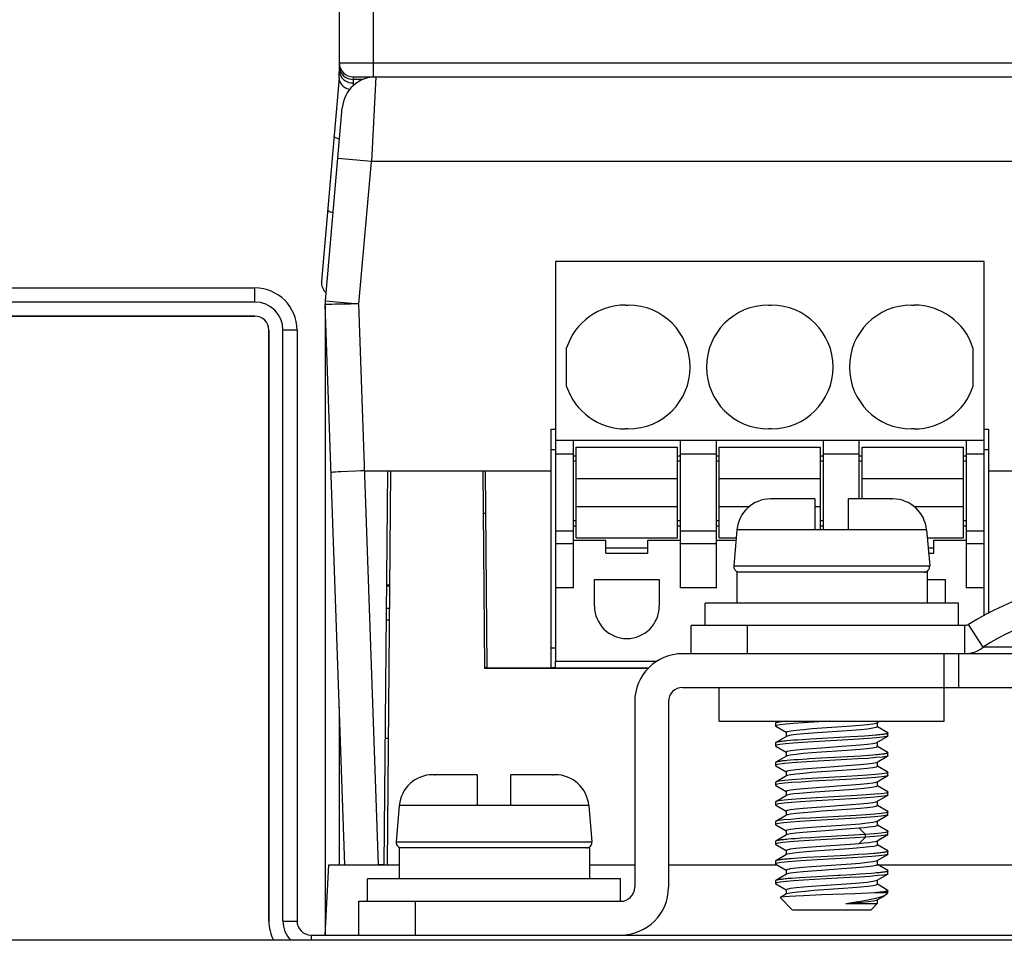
# Model space of a CAD drawing. Header units: millimetres. Extents: x 0 to 1574, y -402 to 1216.
# Tile 66 of 89: x 628 to 663, y 1144 to 1177. Entities that reach past the tile are written whole.
import ezdxf

# ---------------------------------------------------------------- set-up
doc = ezdxf.new("R2010")
doc.units = ezdxf.units.MM
doc.header["$LTSCALE"] = 65.395
for name, color, linetype in [('01-IOBACK_CASE_3_AM_0', 7, 'CONTINUOUS'), ('1155590000_3_AM_0', 7, 'CONTINUOUS'), ('BLF_5_08HC_03_180_SN_BK_BX_AM_0', 7, 'CONTINUOUS'), ('EARTHING_CLIP1_1_AM_0', 7, 'CONTINUOUS'), ('EFC5610_90KW_BOTTOM_1_AM_0', 7, 'CONTINUOUS'), ('LDZHJ_SZCYZT_M4X12_1_AM_0', 7, 'CONTINUOUS'), ('LK_YCP06-PLATINE_3_AM_0', 7, 'CONTINUOUS'), ('MANIFOLD_SOLID_BREP_176985_AM_0', 7, 'CONTINUOUS'), ('MANIFOLD_SOLID_BREP_177006_AM_0', 7, 'CONTINUOUS'), ('MANIFOLD_SOLID_BREP_372190_AM_0', 7, 'CONTINUOUS'), ('MANIFOLD_SOLID_BREP_372810_AM_0', 7, 'CONTINUOUS'), ('MANIFOLD_SOLID_BREP_374532_AM_0', 7, 'CONTINUOUS'), ('PL_OPTIONCARD_BTM_00_3_AM_0', 7, 'CONTINUOUS'), ('PL_VFC5610_IOCAE_CONVER_3_AM_0', 7, 'CONTINUOUS'), ('X610_37_IO_BASE-20150120_3_AM_0', 7, 'CONTINUOUS')]:
    doc.layers.add(name, color=color, linetype=linetype)

msp = doc.modelspace()

# ---------------------------------------------------------------- linework, layer by layer
at = {"layer": '01-IOBACK_CASE_3_AM_0', "color": 7}
for p, q in [((641.63, 1160.955), (641.508, 1146.955)), ((641.63, 1160.955), (644.908, 1160.955)), ((644.908, 1160.955), (644.969, 1153.94)), ((644.969, 1153.94), (650.791, 1153.94)), ((641.508, 1146.955), (641.932, 1146.955)), ((648.698, 1146.955), (650.308, 1146.955)), ((651.508, 1146.955), (655.351, 1146.955)), ((658.929, 1146.955), (675.351, 1146.955))]:
    msp.add_line(p, q, dxfattribs=at)
at = {"layer": '1155590000_3_AM_0', "color": 7}
for p, q in [((647.488, 1161.705), (647.338, 1161.705)), ((662.878, 1161.705), (662.728, 1161.705)), ((647.488, 1154.655), (647.338, 1154.655)), ((647.488, 1153.955), (647.488, 1154.195)), ((647.488, 1153.955), (650.804, 1153.955))]:
    msp.add_line(p, q, dxfattribs=at)
at = {"layer": 'BLF_5_08HC_03_180_SN_BK_BX_AM_0', "color": 7}
for p, q in [((647.488, 1168.395), (647.488, 1154.195)), ((662.728, 1168.395), (647.488, 1168.395)), ((662.728, 1155.806), (662.728, 1168.395)), ((649.978, 1166.845), (650.078, 1166.845)), ((655.058, 1166.845), (655.158, 1166.845)), ((660.138, 1166.845), (660.238, 1166.845)), ((647.888, 1163.958), (647.888, 1165.332)), ((662.328, 1165.332), (662.328, 1163.958)), ((650.078, 1162.445), (649.978, 1162.445)), ((655.158, 1162.445), (655.058, 1162.445)), ((660.238, 1162.445), (660.138, 1162.445)), ((647.488, 1162.045), (662.728, 1162.045)), ((648.128, 1156.795), (648.128, 1162.045)), ((651.928, 1162.045), (651.928, 1156.795)), ((653.208, 1156.795), (653.208, 1162.045)), ((657.008, 1162.045), (657.008, 1158.855)), ((658.288, 1159.955), (658.288, 1162.045)), ((662.088, 1162.045), (662.088, 1156.795)), ((648.228, 1158.57), (648.228, 1161.8)), ((648.228, 1161.8), (651.828, 1161.8)), ((651.828, 1158.57), (651.828, 1161.8)), ((653.308, 1158.57), (653.308, 1161.8)), ((653.308, 1161.8), (656.908, 1161.8)), ((656.908, 1158.855), (656.908, 1161.8)), ((658.388, 1159.955), (658.388, 1161.8)), ((658.388, 1161.8), (661.988, 1161.8)), ((661.988, 1158.57), (661.988, 1161.8)), ((648.128, 1161.545), (647.488, 1161.545)), ((648.128, 1161.494), (648.228, 1161.494)), ((648.228, 1161.294), (648.128, 1161.294)), ((651.828, 1161.494), (651.928, 1161.494)), ((651.928, 1161.294), (651.828, 1161.294)), ((653.208, 1161.545), (651.928, 1161.545)), ((653.208, 1161.494), (653.308, 1161.494)), ((653.308, 1161.294), (653.208, 1161.294)), ((656.908, 1161.494), (657.008, 1161.494)), ((657.008, 1161.294), (656.908, 1161.294)), ((658.288, 1161.545), (657.008, 1161.545)), ((658.288, 1161.494), (658.388, 1161.494)), ((658.388, 1161.294), (658.288, 1161.294)), ((661.988, 1161.494), (662.088, 1161.494)), ((662.088, 1161.294), (661.988, 1161.294)), ((662.728, 1161.545), (662.088, 1161.545)), ((648.228, 1160.685), (651.828, 1160.685)), ((653.308, 1160.685), (656.908, 1160.685)), ((658.388, 1160.685), (661.988, 1160.685)), ((648.228, 1159.685), (651.828, 1159.685)), ((653.308, 1159.685), (654.384, 1159.685)), ((656.708, 1159.685), (656.908, 1159.685)), ((660.232, 1159.685), (661.988, 1159.685)), ((648.128, 1159.194), (648.228, 1159.194)), ((651.828, 1159.194), (651.928, 1159.194)), ((653.208, 1159.194), (653.308, 1159.194)), ((656.908, 1159.194), (657.008, 1159.194)), ((661.988, 1159.194), (662.088, 1159.194)), ((648.228, 1158.994), (648.128, 1158.994)), ((651.928, 1158.994), (651.828, 1158.994)), ((653.308, 1158.994), (653.208, 1158.994)), ((657.008, 1158.994), (656.908, 1158.994)), ((662.088, 1158.994), (661.988, 1158.994)), ((647.488, 1158.822), (648.128, 1158.822)), ((648.128, 1158.494), (649.278, 1158.494)), ((648.228, 1158.57), (651.828, 1158.57)), ((649.278, 1158.024), (649.278, 1158.494)), ((650.778, 1158.024), (650.778, 1158.494)), ((650.778, 1158.494), (651.928, 1158.494)), ((651.928, 1158.822), (653.208, 1158.822)), ((653.208, 1158.494), (653.908, 1158.494)), ((653.308, 1158.57), (653.915, 1158.57)), ((660.702, 1158.57), (661.988, 1158.57)), ((660.938, 1158.024), (660.938, 1158.494)), ((660.938, 1158.494), (662.088, 1158.494)), ((662.088, 1158.822), (662.728, 1158.822)), ((648.128, 1158.364), (647.488, 1158.364)), ((649.278, 1158.224), (650.778, 1158.224)), ((653.208, 1158.364), (651.928, 1158.364)), ((660.732, 1158.224), (660.938, 1158.224)), ((662.728, 1158.364), (662.088, 1158.364)), ((649.278, 1158.024), (650.778, 1158.024)), ((660.75, 1158.024), (660.938, 1158.024)), ((648.878, 1156.145), (648.878, 1157.095)), ((648.878, 1157.095), (651.178, 1157.095)), ((651.178, 1157.095), (651.178, 1156.145)), ((660.698, 1157.095), (661.338, 1157.095)), ((661.338, 1157.095), (661.338, 1156.255)), ((648.128, 1156.795), (647.488, 1156.795)), ((653.208, 1156.795), (651.928, 1156.795)), ((662.728, 1156.795), (662.088, 1156.795)), ((647.488, 1154.195), (651.11, 1154.195))]:
    msp.add_line(p, q, dxfattribs=at)
for centre, radius, start, end in [((649.978, 1164.645), 2.2, 90, 161.8051), ((650.078, 1164.645), 2.2, 270, 90), ((655.058, 1164.645), 2.2, 90, 270), ((655.158, 1164.645), 2.2, 270, 90), ((660.138, 1164.645), 2.2, 90, 270), ((660.238, 1164.645), 2.2, 18.1949, 90), ((649.978, 1164.645), 2.2, 198.1949, 270), ((660.238, 1164.645), 2.2, 270, 341.8051), ((650.028, 1156.145), 1.15, 180, 360)]:
    msp.add_arc(centre, radius, start, end, dxfattribs=at)
at = {"layer": 'EARTHING_CLIP1_1_AM_0', "color": 7}
for p, q in [((652.308, 1154.455), (652.308, 1155.455)), ((662.036, 1155.455), (652.308, 1155.455)), ((654.308, 1155.455), (654.308, 1154.455)), ((662.036, 1154.455), (662.036, 1155.455)), ((662.686, 1154.69), (662.173, 1155.494)), ((664.377, 1154.69), (662.686, 1154.69)), ((661.308, 1154.455), (654.308, 1154.455))]:
    msp.add_line(p, q, dxfattribs=at)
for points in [[(662.173, 1155.494), (662.153, 1155.483), (662.131, 1155.473), (662.109, 1155.465), (662.085, 1155.46), (662.061, 1155.456), (662.036, 1155.455)], [(662.036, 1154.455), (662.152, 1154.462), (662.267, 1154.482), (662.379, 1154.516), (662.487, 1154.562), (662.59, 1154.62), (662.686, 1154.69)]]:
    msp.add_lwpolyline(points, dxfattribs=at)
for radius in [9.539, 8.585]:
    msp.add_arc((667.308, 1147.455), radius, 57.4305, 122.5695, dxfattribs=at)
at = {"layer": 'EFC5610_90KW_BOTTOM_1_AM_0', "color": 7}
msp.add_line((754.794, 1144.27), (600.794, 1144.27), dxfattribs=at)
at = {"layer": 'LDZHJ_SZCYZT_M4X12_1_AM_0', "color": 7}
for p, q in [((655.188, 1159.955), (655.135, 1159.955)), ((656.708, 1159.955), (655.22, 1159.955)), ((656.708, 1159.955), (656.708, 1158.855)), ((657.908, 1158.855), (657.908, 1159.955)), ((659.397, 1159.955), (657.908, 1159.955)), ((659.481, 1159.955), (659.428, 1159.955)), ((653.94, 1158.86), (653.827, 1157.573)), ((657.908, 1158.855), (656.708, 1158.855)), ((660.677, 1158.86), (660.789, 1157.573)), ((653.827, 1157.573), (660.789, 1157.573)), ((653.932, 1157.355), (653.932, 1156.255)), ((660.698, 1157.355), (653.932, 1157.355)), ((660.698, 1157.355), (660.698, 1156.255)), ((652.808, 1155.455), (652.808, 1156.255)), ((661.808, 1156.255), (652.808, 1156.255)), ((661.808, 1155.455), (661.808, 1156.255)), ((655.31, 1151.99), (655.308, 1151.985)), ((655.308, 1151.985), (655.308, 1151.885)), ((655.346, 1151.907), (655.308, 1151.885)), ((655.308, 1151.885), (655.318, 1151.875)), ((655.425, 1152.058), (655.317, 1151.996)), ((655.318, 1151.875), (655.685, 1151.662)), ((655.471, 1151.93), (655.346, 1151.907)), ((657.219, 1152.055), (656.67, 1152.024)), ((658.888, 1151.991), (658.917, 1152.003)), ((658.929, 1151.854), (658.888, 1151.829)), ((658.917, 1152.003), (658.984, 1152.042)), ((658.929, 1152.016), (658.929, 1151.854)), ((659.298, 1151.646), (658.932, 1151.858)), ((655.699, 1151.517), (655.319, 1151.296)), ((655.687, 1151.666), (655.729, 1151.692)), ((655.687, 1151.666), (655.687, 1151.504)), ((655.729, 1151.529), (655.699, 1151.517)), ((657.988, 1151.498), (656.566, 1151.417)), ((658.237, 1151.513), (657.988, 1151.498)), ((658.469, 1151.529), (658.237, 1151.513)), ((658.612, 1151.539), (658.469, 1151.529)), ((658.744, 1151.549), (658.612, 1151.539)), ((658.865, 1151.559), (658.744, 1151.549)), ((658.917, 1151.303), (659.298, 1151.524)), ((659.298, 1151.524), (659.255, 1151.509)), ((659.307, 1151.532), (659.298, 1151.524)), ((659.307, 1151.535), (659.307, 1151.635)), ((659.307, 1151.535), (659.307, 1151.532)), ((655.309, 1151.285), (655.309, 1151.185)), ((655.342, 1151.206), (655.309, 1151.185)), ((655.319, 1151.174), (655.685, 1150.962)), ((655.461, 1151.229), (655.342, 1151.206)), ((655.827, 1151.367), (655.711, 1151.357)), ((655.954, 1151.377), (655.827, 1151.367)), ((656.094, 1151.387), (655.954, 1151.377)), ((656.243, 1151.397), (656.094, 1151.387)), ((656.566, 1151.417), (656.243, 1151.397)), ((657.876, 1151.392), (656.652, 1151.323)), ((658.929, 1151.154), (658.887, 1151.128)), ((658.888, 1151.291), (658.917, 1151.303)), ((658.929, 1151.316), (658.929, 1151.154)), ((659.299, 1150.946), (658.932, 1151.159)), ((655.699, 1150.817), (655.319, 1150.596)), ((655.687, 1150.966), (655.73, 1150.992)), ((655.687, 1150.966), (655.687, 1150.804)), ((655.728, 1150.829), (655.699, 1150.817)), ((658.341, 1150.82), (658.098, 1150.805)), ((658.492, 1150.83), (658.341, 1150.82)), ((658.633, 1150.841), (658.492, 1150.83)), ((658.764, 1150.851), (658.633, 1150.841)), ((658.882, 1150.861), (658.764, 1150.851)), ((658.918, 1150.603), (659.299, 1150.825)), ((659.299, 1150.825), (659.248, 1150.808)), ((659.307, 1150.831), (659.299, 1150.825)), ((659.308, 1150.835), (659.307, 1150.831)), ((659.308, 1150.835), (659.308, 1150.935)), ((655.309, 1150.585), (655.309, 1150.485)), ((655.338, 1150.504), (655.309, 1150.485)), ((655.319, 1150.474), (655.685, 1150.262)), ((655.449, 1150.527), (655.338, 1150.504)), ((655.846, 1150.668), (655.728, 1150.658)), ((655.975, 1150.678), (655.846, 1150.668)), ((656.116, 1150.689), (655.975, 1150.678)), ((656.267, 1150.699), (656.116, 1150.689)), ((657.851, 1150.691), (656.613, 1150.621)), ((656.937, 1150.416), (657.994, 1150.49)), ((658.887, 1150.591), (658.918, 1150.603)), ((658.929, 1150.454), (658.887, 1150.429)), ((658.929, 1150.616), (658.929, 1150.454)), ((659.298, 1150.246), (658.932, 1150.459)), ((643.188, 1150.155), (643.135, 1150.155)), ((644.708, 1150.155), (643.22, 1150.155)), ((644.708, 1150.155), (644.708, 1149.055)), ((645.908, 1149.055), (645.908, 1150.155)), ((647.397, 1150.155), (645.908, 1150.155)), ((647.481, 1150.155), (647.428, 1150.155)), ((655.698, 1150.117), (655.317, 1149.896)), ((655.687, 1150.266), (655.728, 1150.291)), ((655.687, 1150.266), (655.687, 1150.104)), ((655.729, 1150.129), (655.698, 1150.117)), ((658.918, 1149.904), (659.298, 1150.124)), ((659.298, 1150.124), (659.243, 1150.107)), ((659.298, 1150.246), (659.308, 1150.235)), ((659.305, 1150.13), (659.298, 1150.124)), ((659.307, 1150.135), (659.305, 1150.13)), ((659.307, 1150.135), (659.307, 1150.235)), ((655.317, 1149.895), (655.308, 1149.885)), ((655.308, 1149.885), (655.308, 1149.785)), ((655.335, 1149.803), (655.308, 1149.785)), ((655.317, 1149.775), (655.684, 1149.561)), ((655.445, 1149.826), (655.335, 1149.803)), ((657.839, 1150.09), (656.599, 1150.019)), ((657.839, 1149.99), (656.599, 1149.92)), ((656.611, 1149.692), (657.671, 1149.766)), ((658.888, 1149.891), (658.918, 1149.903)), ((658.929, 1149.754), (658.897, 1149.732)), ((658.929, 1149.916), (658.929, 1149.754)), ((659.298, 1149.546), (658.932, 1149.758)), ((655.699, 1149.417), (655.318, 1149.196)), ((655.687, 1149.566), (655.729, 1149.592)), ((655.687, 1149.566), (655.687, 1149.417)), ((655.719, 1149.426), (655.699, 1149.417)), ((658.197, 1149.411), (656.561, 1149.317)), ((657.923, 1149.622), (656.703, 1149.536)), ((658.917, 1149.203), (659.298, 1149.424)), ((659.298, 1149.424), (659.233, 1149.405)), ((659.298, 1149.546), (659.308, 1149.535)), ((659.303, 1149.428), (659.298, 1149.424)), ((659.307, 1149.435), (659.303, 1149.428)), ((659.307, 1149.435), (659.307, 1149.535)), ((641.94, 1149.06), (641.827, 1147.773)), ((645.908, 1149.055), (644.708, 1149.055)), ((648.677, 1149.06), (648.789, 1147.773)), ((655.317, 1149.196), (655.308, 1149.185)), ((655.309, 1149.185), (655.309, 1149.085)), ((655.329, 1149.101), (655.309, 1149.085)), ((655.318, 1149.075), (655.685, 1148.862)), ((655.433, 1149.125), (655.329, 1149.101)), ((658.197, 1149.311), (656.561, 1149.217)), ((656.937, 1149.016), (658.003, 1149.091)), ((658.929, 1149.054), (658.887, 1149.028)), ((658.89, 1149.192), (658.917, 1149.203)), ((658.929, 1149.216), (658.929, 1149.054)), ((659.298, 1148.846), (658.932, 1149.058)), ((655.699, 1148.717), (655.319, 1148.496)), ((655.687, 1148.866), (655.728, 1148.891)), ((655.687, 1148.866), (655.687, 1148.704)), ((655.728, 1148.729), (655.699, 1148.717)), ((658.174, 1148.71), (656.543, 1148.616)), ((658.918, 1148.503), (659.299, 1148.724)), ((659.299, 1148.724), (659.228, 1148.704)), ((659.299, 1148.845), (659.308, 1148.835)), ((659.303, 1148.727), (659.299, 1148.724)), ((659.308, 1148.735), (659.303, 1148.727)), ((659.308, 1148.735), (659.308, 1148.835)), ((655.318, 1148.496), (655.309, 1148.485)), ((655.309, 1148.485), (655.309, 1148.385)), ((655.324, 1148.399), (655.309, 1148.385)), ((655.309, 1148.385), (655.319, 1148.374)), ((655.319, 1148.374), (655.685, 1148.162)), ((655.42, 1148.422), (655.324, 1148.399)), ((658.174, 1148.61), (656.543, 1148.516)), ((656.935, 1148.315), (657.994, 1148.39)), ((658.887, 1148.491), (658.918, 1148.503)), ((658.929, 1148.516), (658.929, 1148.354)), ((659.299, 1148.146), (658.932, 1148.359)), ((655.698, 1148.016), (655.317, 1147.795)), ((655.687, 1148.166), (655.728, 1148.191)), ((655.687, 1148.166), (655.687, 1148.004)), ((655.727, 1148.029), (655.698, 1148.017)), ((657.969, 1148.226), (656.918, 1148.152)), ((658.283, 1148.017), (657.694, 1147.981)), ((658.282, 1148.251), (657.969, 1148.226)), ((658.509, 1148.032), (658.281, 1148.25)), ((658.509, 1148.031), (658.283, 1148.017)), ((658.509, 1147.932), (658.509, 1148.032)), ((658.918, 1147.804), (659.299, 1148.025)), ((659.299, 1148.025), (659.222, 1148.002)), ((659.308, 1148.035), (659.299, 1148.025)), ((659.3, 1148.145), (659.309, 1148.135)), ((659.308, 1148.035), (659.308, 1148.135)), ((641.827, 1147.773), (648.789, 1147.773)), ((655.309, 1147.785), (655.309, 1147.685)), ((655.309, 1147.685), (655.318, 1147.675)), ((655.318, 1147.675), (655.684, 1147.462)), ((655.878, 1147.871), (655.758, 1147.861)), ((656.01, 1147.881), (655.878, 1147.871)), ((656.227, 1147.896), (656.01, 1147.881)), ((656.545, 1147.916), (656.227, 1147.896)), ((656.889, 1147.936), (656.545, 1147.916)), ((657.694, 1147.981), (656.889, 1147.936)), ((656.927, 1147.615), (657.973, 1147.688)), ((657.973, 1147.688), (658.282, 1147.713)), ((658.509, 1147.932), (658.144, 1147.908)), ((658.281, 1147.713), (658.509, 1147.932)), ((658.929, 1147.654), (658.897, 1147.632)), ((658.91, 1147.799), (658.918, 1147.803)), ((658.929, 1147.816), (658.929, 1147.654)), ((659.298, 1147.446), (658.932, 1147.659)), ((641.932, 1147.555), (641.932, 1146.455)), ((648.698, 1147.555), (641.932, 1147.555)), ((648.698, 1147.555), (648.698, 1146.455)), ((655.698, 1147.317), (655.318, 1147.096)), ((655.687, 1147.466), (655.728, 1147.491)), ((655.687, 1147.466), (655.687, 1147.304)), ((655.719, 1147.326), (655.698, 1147.317)), ((657.916, 1147.522), (656.696, 1147.436)), ((658.247, 1147.315), (657.829, 1147.289)), ((658.548, 1147.334), (658.247, 1147.315)), ((658.684, 1147.344), (658.548, 1147.334)), ((658.809, 1147.354), (658.684, 1147.344)), ((658.918, 1147.104), (659.299, 1147.325)), ((659.299, 1147.325), (659.288, 1147.32)), ((659.307, 1147.335), (659.299, 1147.325)), ((659.307, 1147.335), (659.307, 1147.435)), ((655.309, 1147.085), (655.309, 1146.985)), ((655.309, 1146.985), (655.318, 1146.975)), ((655.318, 1146.975), (655.685, 1146.762)), ((655.979, 1147.179), (655.85, 1147.169)), ((656.119, 1147.189), (655.979, 1147.179)), ((656.426, 1147.209), (656.119, 1147.189)), ((656.937, 1147.239), (656.426, 1147.209)), ((658.043, 1147.202), (656.796, 1147.131)), ((656.932, 1146.915), (657.998, 1146.99)), ((657.829, 1147.289), (656.937, 1147.239)), ((658.889, 1147.091), (658.918, 1147.103)), ((658.929, 1146.954), (658.889, 1146.929)), ((658.929, 1147.116), (658.929, 1146.954)), ((659.299, 1146.745), (658.932, 1146.958)), ((655.699, 1146.617), (655.318, 1146.396)), ((655.687, 1146.766), (655.728, 1146.791)), ((655.687, 1146.766), (655.687, 1146.617)), ((655.728, 1146.629), (655.699, 1146.617)), ((658.29, 1146.617), (658.046, 1146.602)), ((658.516, 1146.632), (658.29, 1146.617)), ((658.719, 1146.647), (658.516, 1146.632)), ((658.841, 1146.657), (658.719, 1146.647)), ((658.918, 1146.404), (659.299, 1146.625)), ((659.299, 1146.624), (659.271, 1146.614)), ((659.308, 1146.635), (659.299, 1146.624)), ((659.308, 1146.635), (659.308, 1146.735)), ((640.808, 1145.655), (640.808, 1146.455)), ((649.808, 1146.455), (640.808, 1146.455)), ((649.808, 1145.655), (649.808, 1146.455)), ((655.308, 1146.385), (655.308, 1146.286)), ((655.35, 1146.308), (655.308, 1146.285)), ((655.308, 1146.285), (655.318, 1146.274)), ((655.318, 1146.275), (655.685, 1146.062)), ((655.478, 1146.331), (655.35, 1146.308)), ((655.884, 1146.472), (655.763, 1146.461)), ((656.016, 1146.482), (655.884, 1146.472)), ((656.158, 1146.492), (656.016, 1146.482)), ((656.389, 1146.507), (656.158, 1146.492)), ((657.164, 1146.552), (656.389, 1146.507)), ((657.938, 1146.496), (656.694, 1146.425)), ((656.936, 1146.215), (657.996, 1146.29)), ((658.888, 1146.391), (658.918, 1146.403)), ((658.929, 1146.254), (658.891, 1146.23)), ((658.929, 1146.416), (658.929, 1146.254)), ((659.299, 1146.045), (658.932, 1146.259)), ((655.699, 1145.917), (655.483, 1145.791)), ((655.687, 1146.066), (655.729, 1146.092)), ((655.687, 1146.066), (655.687, 1145.917)), ((655.757, 1145.937), (655.699, 1145.917)), ((657.721, 1146.108), (656.678, 1146.034)), ((658.129, 1145.925), (656.954, 1145.882)), ((658.611, 1145.945), (658.129, 1145.925)), ((658.814, 1145.955), (658.611, 1145.945)), ((659.308, 1145.955), (658.814, 1145.955)), ((659.111, 1145.985), (659.07, 1145.98)), ((659.148, 1145.99), (659.111, 1145.985)), ((659.181, 1145.995), (659.148, 1145.99)), ((659.211, 1146), (659.181, 1145.995)), ((659.225, 1145.882), (659.261, 1145.908)), ((659.262, 1145.909), (659.308, 1145.955)), ((659.308, 1145.955), (659.308, 1146.035)), ((655.482, 1145.791), (655.479, 1145.789)), ((655.479, 1145.789), (655.485, 1145.779)), ((655.908, 1145.355), (655.485, 1145.778)), ((656.954, 1145.882), (656.309, 1145.855)), ((657.807, 1145.576), (658.929, 1145.576)), ((658.708, 1145.355), (658.929, 1145.576)), ((658.789, 1145.67), (658.894, 1145.693)), ((658.894, 1145.693), (658.918, 1145.703)), ((658.918, 1145.703), (659.202, 1145.868)), ((658.929, 1145.717), (658.929, 1145.576)), ((659.188, 1145.863), (659.225, 1145.882)), ((655.91, 1145.355), (658.707, 1145.355))]:
    msp.add_line(p, q, dxfattribs=at)
for points in [[(655.189, 1159.955), (655.194, 1159.955), (655.199, 1159.955)], [(655.199, 1159.955), (655.209, 1159.955), (655.215, 1159.955), (655.22, 1159.955)], [(659.397, 1159.955), (659.402, 1159.955), (659.407, 1159.955)], [(659.407, 1159.955), (659.417, 1159.955), (659.423, 1159.955), (659.428, 1159.955)], [(656.708, 1158.857), (656.144, 1158.859), (653.94, 1158.86)], [(660.677, 1158.86), (659.893, 1158.86), (657.908, 1158.857)], [(655.317, 1151.996), (655.316, 1151.995), (655.31, 1151.99)], [(655.507, 1152.035), (655.47, 1152.03), (655.436, 1152.025), (655.406, 1152.02), (655.38, 1152.015), (655.358, 1152.01), (655.34, 1152.005), (655.326, 1152), (655.317, 1151.996)], [(656.67, 1152.024), (656.292, 1152.001), (655.955, 1151.977), (655.678, 1151.954), (655.471, 1151.93)], [(655.693, 1152.055), (655.642, 1152.05), (655.594, 1152.045), (655.549, 1152.04), (655.507, 1152.035)], [(655.729, 1151.692), (655.851, 1151.717), (656.046, 1151.742), (656.302, 1151.767), (656.61, 1151.792), (656.951, 1151.817), (657.671, 1151.866)], [(657.671, 1151.866), (658.01, 1151.891), (658.316, 1151.916), (658.572, 1151.941), (658.766, 1151.966), (658.888, 1151.991)], [(657.681, 1151.705), (656.964, 1151.655), (656.622, 1151.63), (656.313, 1151.605), (656.051, 1151.58), (655.853, 1151.555), (655.729, 1151.529)], [(658.888, 1151.829), (658.769, 1151.804), (658.579, 1151.779), (658.327, 1151.755), (658.022, 1151.73), (657.681, 1151.705)], [(659.255, 1151.509), (659.118, 1151.486), (658.901, 1151.463), (658.612, 1151.439), (658.265, 1151.416), (657.876, 1151.392)], [(659.107, 1151.584), (659.066, 1151.579), (659.021, 1151.574), (658.972, 1151.569), (658.92, 1151.564), (658.865, 1151.559)], [(659.209, 1151.6), (659.179, 1151.595), (659.145, 1151.589), (659.107, 1151.584)], [(659.308, 1151.634), (659.306, 1151.63), (659.3, 1151.625), (659.29, 1151.62), (659.276, 1151.615), (659.258, 1151.61), (659.236, 1151.605), (659.209, 1151.6)], [(659.299, 1151.645), (659.306, 1151.64), (659.308, 1151.635), (659.308, 1151.634)], [(655.318, 1151.296), (655.311, 1151.291), (655.309, 1151.286), (655.308, 1151.285)], [(655.309, 1151.185), (655.31, 1151.182), (655.319, 1151.174)], [(655.711, 1151.357), (655.658, 1151.351), (655.608, 1151.346), (655.562, 1151.341), (655.52, 1151.336), (655.481, 1151.331), (655.446, 1151.326), (655.415, 1151.321), (655.387, 1151.317), (655.364, 1151.311), (655.345, 1151.306), (655.329, 1151.301), (655.318, 1151.296)], [(656.652, 1151.323), (656.273, 1151.299), (655.936, 1151.276), (655.661, 1151.252), (655.461, 1151.229)], [(656.945, 1151.116), (657.666, 1151.166), (658.008, 1151.191), (658.316, 1151.216), (658.573, 1151.241), (658.768, 1151.266), (658.888, 1151.291)], [(657.67, 1151.004), (656.949, 1150.954), (656.607, 1150.929), (656.3, 1150.904), (656.043, 1150.879), (655.849, 1150.854), (655.728, 1150.829)], [(655.73, 1150.992), (655.853, 1151.017), (656.046, 1151.042), (656.299, 1151.066), (656.604, 1151.091), (656.945, 1151.116)], [(658.098, 1150.805), (656.942, 1150.739), (656.508, 1150.714)], [(658.887, 1151.128), (658.763, 1151.103), (658.57, 1151.078), (658.316, 1151.054), (658.011, 1151.029), (657.67, 1151.004)], [(659.248, 1150.808), (659.103, 1150.784), (658.879, 1150.761), (658.584, 1150.737), (658.237, 1150.714), (657.851, 1150.691)], [(659.119, 1150.886), (659.079, 1150.881), (659.035, 1150.876), (658.988, 1150.871), (658.937, 1150.866), (658.882, 1150.861)], [(659.218, 1150.901), (659.189, 1150.896), (659.156, 1150.891), (659.119, 1150.886)], [(659.308, 1150.935), (659.307, 1150.932), (659.303, 1150.927), (659.294, 1150.922), (659.281, 1150.916), (659.264, 1150.911), (659.243, 1150.906), (659.218, 1150.901)], [(659.299, 1150.945), (659.304, 1150.942), (659.308, 1150.937), (659.308, 1150.935)], [(655.318, 1150.595), (655.313, 1150.592), (655.309, 1150.587), (655.309, 1150.584)], [(655.309, 1150.485), (655.311, 1150.481), (655.319, 1150.474)], [(655.728, 1150.658), (655.674, 1150.653), (655.623, 1150.648), (655.576, 1150.643), (655.532, 1150.638), (655.492, 1150.633), (655.456, 1150.628), (655.424, 1150.623), (655.395, 1150.618), (655.371, 1150.613), (655.35, 1150.608), (655.334, 1150.602), (655.322, 1150.597), (655.318, 1150.595)], [(656.613, 1150.621), (656.234, 1150.597), (655.906, 1150.574), (655.641, 1150.55), (655.449, 1150.527)], [(656.508, 1150.714), (656.426, 1150.709), (656.267, 1150.699)], [(657.994, 1150.49), (658.303, 1150.515), (658.565, 1150.54), (658.763, 1150.565), (658.887, 1150.591)], [(643.189, 1150.155), (643.194, 1150.155), (643.199, 1150.155)], [(643.199, 1150.155), (643.209, 1150.155), (643.215, 1150.155), (643.22, 1150.155)], [(647.397, 1150.155), (647.402, 1150.155), (647.407, 1150.155)], [(647.407, 1150.155), (647.417, 1150.155), (647.423, 1150.155), (647.428, 1150.155)], [(655.728, 1150.291), (655.848, 1150.316), (656.038, 1150.341), (656.29, 1150.366), (656.596, 1150.391), (656.937, 1150.416)], [(656.946, 1150.254), (656.606, 1150.229), (656.301, 1150.204), (656.045, 1150.179), (655.851, 1150.154), (655.729, 1150.129)], [(658.887, 1150.429), (658.765, 1150.403), (658.571, 1150.378), (658.314, 1150.354), (658.007, 1150.329), (657.665, 1150.304), (656.946, 1150.254)], [(659.244, 1150.206), (659.095, 1150.183), (658.866, 1150.159), (658.57, 1150.136), (658.224, 1150.113), (657.839, 1150.09)], [(659.243, 1150.107), (659.095, 1150.083), (658.866, 1150.06), (658.57, 1150.036), (658.224, 1150.013), (657.839, 1149.99)], [(659.308, 1150.235), (659.306, 1150.23), (659.244, 1150.206)], [(655.308, 1149.785), (655.311, 1149.78), (655.317, 1149.775)], [(656.599, 1150.019), (656.221, 1149.996), (655.895, 1149.972), (655.633, 1149.949), (655.444, 1149.926), (655.334, 1149.903), (655.317, 1149.895)], [(656.599, 1149.92), (656.222, 1149.896), (655.896, 1149.873), (655.633, 1149.85), (655.445, 1149.826)], [(657.671, 1149.766), (658.012, 1149.791), (658.318, 1149.816), (658.573, 1149.841), (658.767, 1149.866), (658.888, 1149.891)], [(656.703, 1149.536), (656.419, 1149.514), (656.169, 1149.492), (655.965, 1149.47), (655.813, 1149.448), (655.719, 1149.426)], [(655.729, 1149.592), (655.852, 1149.617), (656.047, 1149.642), (656.305, 1149.667), (656.611, 1149.692)], [(658.897, 1149.732), (658.803, 1149.71), (658.651, 1149.688), (658.447, 1149.666), (658.201, 1149.644), (657.923, 1149.622)], [(659.234, 1149.504), (659.077, 1149.481), (658.846, 1149.458), (658.549, 1149.434), (658.197, 1149.411)], [(659.233, 1149.405), (659.077, 1149.381), (658.845, 1149.358), (658.549, 1149.335), (658.197, 1149.311)], [(659.308, 1149.535), (659.304, 1149.528), (659.234, 1149.504)], [(644.708, 1149.057), (644.144, 1149.059), (641.94, 1149.06)], [(648.677, 1149.06), (647.893, 1149.06), (645.908, 1149.057)], [(655.309, 1149.085), (655.314, 1149.077), (655.318, 1149.075)], [(656.561, 1149.317), (656.193, 1149.294), (655.876, 1149.271), (655.62, 1149.248), (655.433, 1149.224), (655.328, 1149.201), (655.317, 1149.196)], [(656.561, 1149.217), (656.193, 1149.194), (655.876, 1149.171), (655.62, 1149.148), (655.433, 1149.125)], [(658.003, 1149.091), (658.315, 1149.116), (658.576, 1149.141), (658.771, 1149.167), (658.89, 1149.192)], [(655.728, 1148.891), (655.848, 1148.916), (656.039, 1148.941), (656.292, 1148.966), (656.596, 1148.991), (656.937, 1149.016)], [(657.673, 1148.904), (656.952, 1148.854), (656.61, 1148.829), (656.302, 1148.804), (656.044, 1148.779), (655.849, 1148.754), (655.728, 1148.729)], [(658.887, 1149.028), (658.764, 1149.003), (658.572, 1148.979), (658.319, 1148.954), (658.014, 1148.929), (657.673, 1148.904)], [(659.229, 1148.803), (659.071, 1148.78), (658.837, 1148.757), (658.534, 1148.733), (658.174, 1148.71)], [(659.228, 1148.704), (659.07, 1148.68), (658.836, 1148.657), (658.534, 1148.634), (658.174, 1148.61)], [(659.308, 1148.835), (659.303, 1148.827), (659.229, 1148.803)], [(656.543, 1148.616), (656.177, 1148.593), (655.858, 1148.569), (655.601, 1148.546), (655.419, 1148.522), (655.324, 1148.499), (655.318, 1148.496)], [(656.543, 1148.516), (656.177, 1148.493), (655.858, 1148.47), (655.601, 1148.446), (655.42, 1148.422)], [(657.994, 1148.39), (658.304, 1148.415), (658.565, 1148.44), (658.764, 1148.466), (658.887, 1148.491)], [(658.929, 1148.354), (658.91, 1148.337), (658.852, 1148.32)], [(656.918, 1148.152), (656.584, 1148.127), (656.284, 1148.103), (656.034, 1148.078), (655.845, 1148.054), (655.727, 1148.029)], [(655.728, 1148.191), (655.848, 1148.216), (656.038, 1148.241), (656.289, 1148.266), (656.594, 1148.29), (656.935, 1148.315)], [(658.852, 1148.32), (658.758, 1148.302), (658.63, 1148.285), (658.469, 1148.268), (658.282, 1148.251)], [(659.222, 1148.102), (659.061, 1148.079), (658.821, 1148.055), (658.509, 1148.032)], [(659.222, 1148.002), (659.061, 1147.979), (658.821, 1147.956), (658.509, 1147.932)], [(659.309, 1148.135), (659.301, 1148.125), (659.222, 1148.102)], [(655.317, 1147.795), (655.311, 1147.791), (655.308, 1147.786), (655.308, 1147.785)], [(655.405, 1147.72), (655.319, 1147.696), (655.309, 1147.685)], [(655.758, 1147.861), (655.703, 1147.856), (655.651, 1147.851), (655.602, 1147.846), (655.557, 1147.841), (655.515, 1147.836), (655.477, 1147.831), (655.443, 1147.826), (655.412, 1147.821), (655.386, 1147.816), (655.363, 1147.811), (655.344, 1147.806), (655.329, 1147.801), (655.318, 1147.796), (655.317, 1147.795)], [(656.507, 1147.814), (656.14, 1147.791), (655.824, 1147.767), (655.576, 1147.743), (655.405, 1147.72)], [(658.144, 1147.908), (657.326, 1147.861), (656.507, 1147.814)], [(658.282, 1147.713), (658.467, 1147.73), (658.627, 1147.747), (658.758, 1147.765), (658.853, 1147.782), (658.91, 1147.799)], [(656.696, 1147.436), (656.415, 1147.414), (656.167, 1147.392), (655.964, 1147.37), (655.813, 1147.348), (655.719, 1147.326)], [(655.728, 1147.491), (655.847, 1147.516), (656.038, 1147.541), (656.291, 1147.566), (656.592, 1147.59), (656.927, 1147.615)], [(658.897, 1147.632), (658.801, 1147.609), (658.647, 1147.587), (658.441, 1147.565), (658.194, 1147.543), (657.916, 1147.522)], [(659.288, 1147.32), (659.186, 1147.296), (658.998, 1147.272), (658.737, 1147.249), (658.415, 1147.225), (658.043, 1147.202)], [(659.107, 1147.385), (659.066, 1147.38), (659.021, 1147.374), (658.973, 1147.369), (658.922, 1147.364), (658.867, 1147.359), (658.809, 1147.354)], [(659.209, 1147.4), (659.179, 1147.395), (659.145, 1147.39), (659.107, 1147.385)], [(659.308, 1147.435), (659.306, 1147.429), (659.3, 1147.424), (659.289, 1147.419), (659.275, 1147.415), (659.257, 1147.41), (659.235, 1147.405), (659.209, 1147.4)], [(659.298, 1147.446), (659.3, 1147.445), (659.306, 1147.439), (659.308, 1147.435)], [(655.317, 1147.096), (655.314, 1147.094), (655.309, 1147.089), (655.308, 1147.085)], [(655.375, 1147.014), (655.311, 1146.99), (655.309, 1146.985)], [(655.85, 1147.169), (655.79, 1147.164), (655.733, 1147.159), (655.679, 1147.154), (655.628, 1147.149), (655.581, 1147.144), (655.538, 1147.138), (655.498, 1147.133), (655.461, 1147.128), (655.429, 1147.123), (655.4, 1147.118), (655.375, 1147.114), (655.354, 1147.109), (655.337, 1147.104), (655.323, 1147.099), (655.317, 1147.096)], [(656.796, 1147.131), (656.405, 1147.108), (656.054, 1147.085), (655.756, 1147.061), (655.526, 1147.038), (655.375, 1147.014)], [(657.998, 1146.99), (658.31, 1147.015), (658.572, 1147.041), (658.769, 1147.066), (658.889, 1147.091)], [(655.728, 1146.791), (655.847, 1146.816), (656.037, 1146.841), (656.289, 1146.866), (656.592, 1146.89), (656.932, 1146.915)], [(657.669, 1146.804), (656.947, 1146.754), (656.605, 1146.729), (656.298, 1146.704), (656.041, 1146.679), (655.848, 1146.654), (655.728, 1146.629)], [(658.046, 1146.602), (657.613, 1146.577), (657.523, 1146.572), (657.164, 1146.552)], [(658.889, 1146.929), (658.769, 1146.904), (658.576, 1146.879), (658.319, 1146.854), (658.012, 1146.829), (657.669, 1146.804)], [(659.271, 1146.614), (659.146, 1146.59), (658.942, 1146.567), (658.662, 1146.543), (658.321, 1146.519), (657.938, 1146.496)], [(659.128, 1146.687), (659.089, 1146.682), (659.046, 1146.677), (659, 1146.672), (658.95, 1146.667), (658.897, 1146.662), (658.841, 1146.657)], [(659.223, 1146.702), (659.195, 1146.697), (659.164, 1146.692), (659.128, 1146.687)], [(659.308, 1146.735), (659.308, 1146.732), (659.304, 1146.727), (659.296, 1146.722), (659.284, 1146.718), (659.267, 1146.713), (659.247, 1146.708), (659.223, 1146.702)], [(659.299, 1146.745), (659.303, 1146.742), (659.307, 1146.737), (659.308, 1146.735)], [(655.318, 1146.396), (655.312, 1146.391), (655.309, 1146.386), (655.308, 1146.385)], [(655.763, 1146.461), (655.708, 1146.456), (655.656, 1146.451), (655.607, 1146.446), (655.561, 1146.441), (655.519, 1146.436), (655.481, 1146.431), (655.446, 1146.426), (655.415, 1146.421), (655.388, 1146.417), (655.364, 1146.412), (655.345, 1146.407), (655.33, 1146.402), (655.318, 1146.396)], [(656.694, 1146.425), (656.307, 1146.402), (655.965, 1146.378), (655.685, 1146.355), (655.478, 1146.331)], [(657.996, 1146.29), (658.306, 1146.315), (658.567, 1146.34), (658.765, 1146.366), (658.888, 1146.391)], [(655.729, 1146.092), (655.849, 1146.117), (656.039, 1146.141), (656.291, 1146.166), (656.595, 1146.191), (656.936, 1146.215)], [(656.678, 1146.034), (656.368, 1146.01), (656.104, 1145.986), (655.897, 1145.961), (655.757, 1145.937)], [(658.891, 1146.23), (658.776, 1146.205), (658.592, 1146.181), (658.346, 1146.156), (658.051, 1146.132), (657.721, 1146.108)], [(659.07, 1145.98), (659.026, 1145.975), (658.978, 1145.97), (658.926, 1145.965), (658.872, 1145.96), (658.814, 1145.955)], [(659.308, 1146.035), (659.306, 1146.03), (659.301, 1146.025), (659.291, 1146.02), (659.277, 1146.015), (659.259, 1146.01), (659.237, 1146.005), (659.211, 1146)], [(659.299, 1146.045), (659.306, 1146.04), (659.308, 1146.035)], [(655.637, 1145.816), (655.526, 1145.803), (655.482, 1145.791)], [(656.309, 1145.855), (656.037, 1145.842), (655.81, 1145.829), (655.637, 1145.816)], [(657.807, 1145.576), (658.11, 1145.626), (658.397, 1145.675), (658.655, 1145.722), (658.878, 1145.769)], [(657.807, 1145.576), (658.117, 1145.599), (658.392, 1145.623), (658.619, 1145.646), (658.789, 1145.67)], [(658.878, 1145.769), (659.058, 1145.816), (659.188, 1145.863)]]:
    msp.add_lwpolyline(points, dxfattribs=at)
for centre, radius, start, end in [((655.135, 1158.755), 1.2, 90, 175), ((659.481, 1158.755), 1.2, 5, 90), ((654.026, 1157.555), 0.2, 175, 255), ((660.59, 1157.555), 0.2, 270, 5), ((643.135, 1148.955), 1.2, 90, 175), ((647.481, 1148.955), 1.2, 5, 90), ((642.026, 1147.755), 0.2, 175, 255), ((648.59, 1147.755), 0.2, 270, 5)]:
    msp.add_arc(centre, radius, start, end, dxfattribs=at)
at = {"layer": 'LK_YCP06-PLATINE_3_AM_0', "color": 7}
for p, q in [((645.069, 1153.955), (644.969, 1153.955)), ((647.488, 1153.955), (647.338, 1153.955))]:
    msp.add_line(p, q, dxfattribs=at)
at = {"layer": 'MANIFOLD_SOLID_BREP_176985_AM_0', "color": 7}
for p, q in [((714.608, 1154.455), (652.008, 1154.455)), ((661.308, 1153.255), (661.308, 1154.455)), ((661.808, 1154.455), (661.808, 1153.255)), ((652.008, 1153.255), (714.608, 1153.255)), ((650.308, 1152.755), (650.308, 1146.155)), ((651.508, 1152.755), (651.508, 1146.155)), ((640.508, 1144.455), (640.508, 1145.655)), ((640.508, 1145.655), (649.808, 1145.655)), ((642.508, 1145.655), (642.508, 1144.455))]:
    msp.add_line(p, q, dxfattribs=at)
for centre, radius, start, end in [((652.008, 1152.755), 1.7, 90, 180), ((652.008, 1152.755), 0.5, 90, 180), ((649.808, 1146.155), 1.7, 270, 360), ((649.808, 1146.155), 0.5, 270, 360)]:
    msp.add_arc(centre, radius, start, end, dxfattribs=at)
at = {"layer": 'MANIFOLD_SOLID_BREP_177006_AM_0', "color": 7}
for p, q in [((653.308, 1152.055), (653.308, 1153.255)), ((661.308, 1152.055), (661.308, 1153.255)), ((653.308, 1152.055), (661.308, 1152.055))]:
    msp.add_line(p, q, dxfattribs=at)
at = {"layer": 'MANIFOLD_SOLID_BREP_372190_AM_0', "color": 7}
for p, q in [((460.851, 1167.455), (636.808, 1167.455)), ((636.808, 1166.955), (636.808, 1167.455)), ((636.808, 1166.955), (460.851, 1166.955)), ((636.808, 1166.455), (460.851, 1166.455)), ((637.308, 1144.955), (637.308, 1165.955)), ((637.808, 1144.955), (637.808, 1165.955)), ((638.308, 1165.955), (637.808, 1165.955)), ((638.308, 1165.955), (638.308, 1144.955)), ((637.808, 1144.955), (638.308, 1144.955)), ((638.808, 1144.455), (638.808, 1144.27)), ((638.808, 1144.455), (753.808, 1144.455))]:
    msp.add_line(p, q, dxfattribs=at)
for centre, radius, start, end in [((636.808, 1165.955), 1.5, 0, 90), ((636.808, 1165.955), 1, 0, 90), ((636.808, 1165.955), 0.5, 0, 90), ((638.808, 1144.955), 1.5, 180, 207.1996), ((638.808, 1144.955), 1, 180, 223.2873), ((638.808, 1144.955), 0.5, 180, 270)]:
    msp.add_arc(centre, radius, start, end, dxfattribs=at)
at = {"layer": 'MANIFOLD_SOLID_BREP_372810_AM_0', "color": 7}
msp.add_arc((638.808, 1144.955), 0.5, 180, 270, dxfattribs=at)
at = {"layer": 'MANIFOLD_SOLID_BREP_374532_AM_0', "color": 7}
for p, q in [((460.851, 1166.455), (636.808, 1166.455)), ((637.308, 1165.955), (637.308, 1144.955))]:
    msp.add_line(p, q, dxfattribs=at)
for centre, radius, start, end in [((636.808, 1165.955), 0.5, 0, 90), ((638.808, 1144.955), 1.5, 180, 207.1933)]:
    msp.add_arc(centre, radius, start, end, dxfattribs=at)
at = {"layer": 'PL_OPTIONCARD_BTM_00_3_AM_0', "color": 7}
for p, q in [((639.811, 1175.175), (639.811, 1185.455)), ((641.011, 1185.455), (641.011, 1174.955)), ((639.811, 1175.455), (728.563, 1175.455)), ((640.311, 1174.955), (728.063, 1174.955)), ((639.806, 1174.923), (639.174, 1167.699)), ((640.66, 1174.864), (640.311, 1174.864))]:
    msp.add_line(p, q, dxfattribs=at)
for points in [[(639.811, 1175.319), (639.817, 1175.248), (639.836, 1175.178), (639.866, 1175.112), (639.907, 1175.052), (639.958, 1174.997), (640.017, 1174.951), (640.084, 1174.914), (640.157, 1174.886)], [(639.811, 1175.175), (639.818, 1175.106), (639.836, 1175.041), (639.864, 1174.98), (639.903, 1174.923), (639.952, 1174.872), (640.011, 1174.827), (640.078, 1174.79), (640.151, 1174.762), (640.23, 1174.745), (640.311, 1174.74)], [(640.31, 1174.649), (640.311, 1174.663), (640.311, 1174.702), (640.311, 1174.955)], [(639.806, 1174.917), (639.809, 1174.853), (639.826, 1174.79), (639.855, 1174.73), (639.895, 1174.674), (639.946, 1174.624), (640.006, 1174.58), (640.073, 1174.545), (640.147, 1174.518), (640.178, 1174.511)], [(640.157, 1174.886), (640.233, 1174.87), (640.311, 1174.864)], [(639.817, 1172.745), (639.773, 1172.757), (639.721, 1172.775), (639.679, 1172.794), (639.649, 1172.814), (639.63, 1172.834), (639.625, 1172.854)], [(639.396, 1170.236), (639.401, 1170.217), (639.418, 1170.198), (639.446, 1170.179), (639.484, 1170.161), (639.533, 1170.143), (639.588, 1170.127)]]:
    msp.add_lwpolyline(points, dxfattribs=at)
for centre, radius, start, end in [((640.311, 1175.455), 0.5, 180, 270), ((633.811, 1175.175), 6, 357.5346, 0.0001), ((639.672, 1167.655), 0.5, 175, 228.0465)]:
    msp.add_arc(centre, radius, start, end, dxfattribs=at)
at = {"layer": 'PL_VFC5610_IOCAE_CONVER_3_AM_0', "color": 7}
for p, q in [((641.11, 1174.955), (640.952, 1171.955)), ((639.314, 1166.998), (639.914, 1173.86)), ((640.952, 1171.955), (639.757, 1172.06)), ((640.509, 1166.886), (640.952, 1171.955)), ((727.664, 1171.955), (640.952, 1171.955)), ((639.314, 1166.999), (640.509, 1166.894)), ((641.206, 1146.955), (640.509, 1166.886)), ((640.004, 1146.955), (639.308, 1166.868)), ((639.319, 1166.868), (639.308, 1166.868)), ((647.338, 1153.955), (647.338, 1162.435)), ((647.338, 1162.435), (647.488, 1162.435)), ((662.728, 1162.435), (662.878, 1162.435)), ((662.878, 1162.435), (662.878, 1155.89)), ((640.716, 1160.955), (647.338, 1160.955)), ((641.52, 1160.955), (641.397, 1146.955)), ((645.069, 1153.955), (645.008, 1160.955)), ((662.878, 1160.955), (667.518, 1160.955)), ((640.117, 1160.931), (639.869, 1160.919)), ((644.921, 1159.455), (645.021, 1159.455)), ((641.484, 1156.903), (641.595, 1156.903)), ((641.595, 1156.858), (641.484, 1156.858)), ((641.588, 1156.058), (641.477, 1156.058)), ((641.584, 1155.643), (641.473, 1155.643)), ((645.069, 1153.955), (647.338, 1153.955)), ((641.438, 1151.455), (641.548, 1151.455)), ((641.397, 1146.955), (641.206, 1146.955))]:
    msp.add_line(p, q, dxfattribs=at)
for points in [[(640.509, 1166.886), (640.354, 1166.885), (640.202, 1166.883), (639.913, 1166.876)], [(639.913, 1166.876), (639.664, 1166.874), (639.559, 1166.872), (639.319, 1166.868)], [(640.716, 1160.955), (640.56, 1160.951), (640.407, 1160.946), (640.117, 1160.931)], [(639.869, 1160.919), (639.765, 1160.914), (639.678, 1160.909), (639.608, 1160.904), (639.558, 1160.899), (639.527, 1160.895), (639.517, 1160.892)]]:
    msp.add_lwpolyline(points, dxfattribs=at)
for centre, radius, start, end in [((641.11, 1173.755), 1.2, 90, 175), ((640.808, 1166.868), 1.5, 175, 179.9973)]:
    msp.add_arc(centre, radius, start, end, dxfattribs=at)
at = {"layer": 'X610_37_IO_BASE-20150120_3_AM_0', "color": 7}
for p, q in [((639.308, 1166.846), (639.308, 1144.455)), ((639.808, 1152.55), (639.808, 1146.955)), ((639.308, 1144.455), (639.439, 1146.955)), ((639.439, 1146.955), (641.932, 1146.955)), ((648.698, 1146.955), (650.308, 1146.955)), ((651.508, 1146.955), (655.351, 1146.955)), ((658.929, 1146.955), (675.351, 1146.955))]:
    msp.add_line(p, q, dxfattribs=at)

doc.saveas('drawing.dxf')
